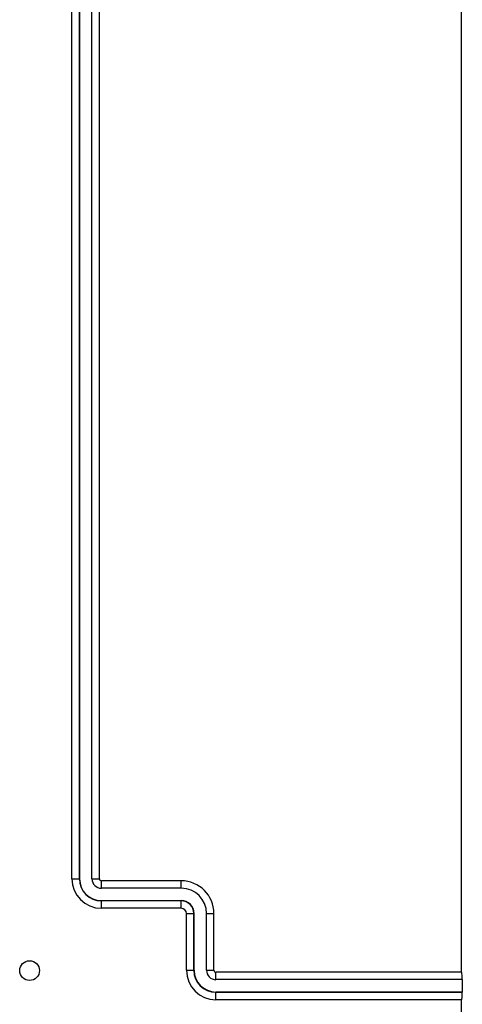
# Model space of a CAD drawing. Header units: millimetres. Extents: x 5740 to 7888, y -1457 to 417.
# Tile 65 of 120: x 7256 to 7274, y -1227 to -1187. Entities that reach past the tile are written whole.
import ezdxf

# ---------------------------------------------------------------- set-up
doc = ezdxf.new("R2010")
doc.units = ezdxf.units.MM
doc.header["$LTSCALE"] = 23.1
doc.layers.get('0').update_dxf_attribs({"linetype": 'CONTINUOUS'})

msp = doc.modelspace()

# ---------------------------------------------------------------- linework, layer by layer
at = {"color": 0}
for p, q in [((7273.915, -1225.692), (7273.915, -1153.119)), ((7258.161, -1221.914), (7258.161, -1156.744)), ((7258.461, -1221.914), (7258.461, -1156.744)), ((7258.472, -1156.744), (7258.472, -1221.914)), ((7258.972, -1221.914), (7258.972, -1156.744)), ((7259.272, -1221.914), (7259.272, -1156.744)), ((7258.161, -1221.914), (7258.472, -1221.914)), ((7258.972, -1221.914), (7259.272, -1221.914)), ((7259.351, -1222.292), (7259.351, -1221.992)), ((7262.581, -1221.992), (7259.351, -1221.992)), ((7262.581, -1222.292), (7259.351, -1222.292)), ((7262.581, -1222.292), (7262.581, -1221.992)), ((7259.351, -1223.103), (7259.351, -1222.792)), ((7262.581, -1222.804), (7259.351, -1222.804)), ((7262.581, -1223.103), (7259.351, -1223.103)), ((7262.581, -1223.103), (7262.581, -1222.792)), ((7262.791, -1223.314), (7263.102, -1223.314)), ((7262.791, -1225.614), (7262.791, -1223.314)), ((7263.091, -1225.614), (7263.091, -1223.314)), ((7263.102, -1225.614), (7263.102, -1223.314)), ((7263.602, -1223.314), (7263.902, -1223.314)), ((7263.602, -1225.614), (7263.602, -1223.314)), ((7263.902, -1225.614), (7263.902, -1223.314)), ((7262.791, -1225.614), (7263.102, -1225.614)), ((7263.602, -1225.614), (7263.902, -1225.614)), ((7273.915, -1225.692), (7263.981, -1225.692)), ((7263.981, -1225.992), (7263.981, -1225.692)), ((7273.941, -1225.992), (7263.981, -1225.992)), ((7273.941, -1225.992), (7273.941, -1226.492)), ((7263.981, -1226.492), (7273.941, -1226.492)), ((7263.981, -1226.803), (7263.981, -1226.492)), ((7273.93, -1226.504), (7263.981, -1226.504)), ((7273.941, -1226.492), (7273.93, -1226.504)), ((7273.915, -1226.803), (7263.981, -1226.803)), ((7273.915, -1255.642), (7273.915, -1226.803))]:
    msp.add_line(p, q, dxfattribs=at)
msp.add_circle((7256.451, -1225.626), 0.4, dxfattribs=at)
for centre, radius, start, end in [((7259.351, -1221.914), 1.19, 180, 270), ((7259.351, -1221.914), 0.89, 180, 270), ((7259.351, -1221.914), 0.879, 180, 270), ((7259.351, -1221.914), 0.379, 180, 270), ((7259.351, -1221.914), 0.0786, 180, 270), ((7262.581, -1223.314), 1.321, 0, 90), ((7262.581, -1223.314), 1.021, 0, 90), ((7262.581, -1223.314), 0.521, 0, 90), ((7262.581, -1223.314), 0.51, 0, 90), ((7262.581, -1223.314), 0.21, 0, 90), ((7263.981, -1225.614), 1.19, 180, 270), ((7263.981, -1225.614), 0.89, 180, 270), ((7263.981, -1225.614), 0.879, 180, 270), ((7263.981, -1225.614), 0.379, 180, 270), ((7263.981, -1225.614), 0.0786, 180, 270)]:
    msp.add_arc(centre, radius, start, end, dxfattribs=at)
for centre, start_param, end_param in [((7273.931, -1225.692), 1.570796, 3.141593), ((7273.931, -1226.803), 0.05236, 1.570796)]:
    msp.add_ellipse(centre, major_axis=(0, 0.3), ratio=0.052408, start_param=start_param, end_param=end_param, dxfattribs=at)

doc.saveas('drawing.dxf')
